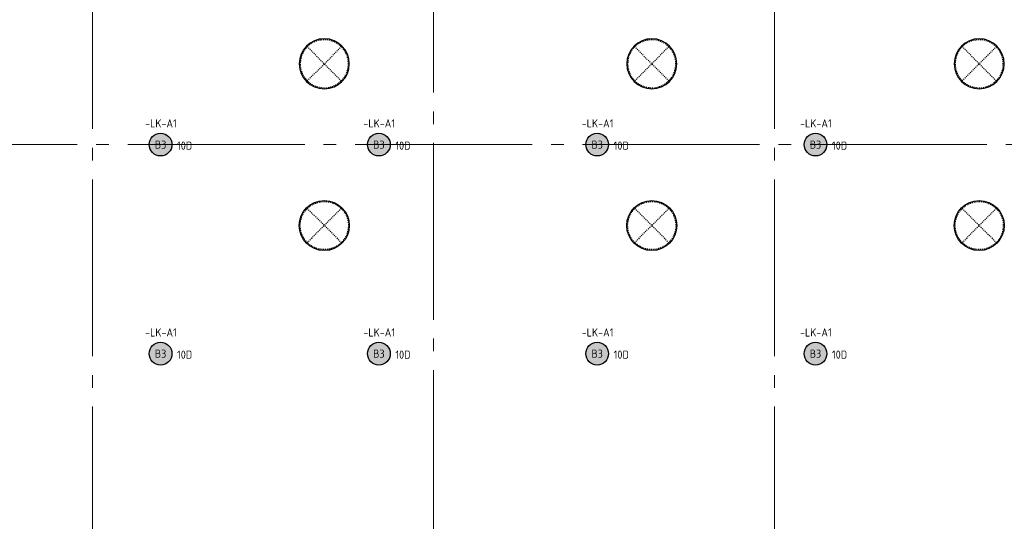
# Model space of a CAD drawing. Header units: millimetres. Extents: x -38031 to 123247, y -16330 to 129979.
# Tile 121 of 235: x 27311 to 38136, y 31755 to 37275. Entities that reach past the tile are written whole.
import ezdxf
from ezdxf.enums import TextEntityAlignment as Align

# ---------------------------------------------------------------- set-up
doc = ezdxf.new("R2010")
doc.units = ezdxf.units.MM
doc.header["$LTSCALE"] = 50
doc.linetypes.add('STYLE_01', pattern=[0.41664, 0.20828, -0.20836])
doc.linetypes.add('STYLE_11', pattern=[5, 3.888855, -0.416718, 0.277786, -0.416641])
for name, color, linetype in [('AL$1A---_ALGEMEEN', 8, 'Continuous'), ('BOUWKUNDIG', 8, 'Continuous'), ('EL6311--', 3, 'Continuous'), ('Vera Yanovshtchinsky', 11, 'Continuous')]:
    doc.layers.add(name, color=color, linetype=linetype)
doc.layers.add('lampjes', color=14, linetype='Continuous', lineweight=15)
doc.layers.add('stramien', color=1, linetype='STYLE_11', lineweight=15)
doc.styles.add('BURO-018', font='iso.shx', dxfattribs={"height": 90})

# ---------------------------------------------------------------- blocks, each defined once
blk = doc.blocks.new('1115B3A')
at = {"color": 0, "linetype": 'Continuous'}
blk.add_circle((0, 0), 2.5, dxfattribs=at)
at = {"color": 0, "linetype": 'Continuous', "style": 'BURO-018'}
for tag, p in [('E_GKAST', (0, 8)), ('E_GROEP', (0, 5)), ('E_SGROEP', (4.5, 5)), ('E_ARMCODE', (0, 0)), ('E_SLET', (4.5, -1))]:
    blk.add_attdef(tag, text='', height=1.8, dxfattribs=at).set_placement(p, align=Align.MIDDLE)
blk = doc.blocks.new('Group-169')
at = {"layer": 'lampjes', "linetype": 'Continuous', "lineweight": 0}
h = blk.add_hatch(color=20, dxfattribs=at)
edge = h.paths.add_edge_path()
edge.add_arc((-27501, 7325), 125, 0, 360, ccw=False)
h = blk.add_hatch(color=20, dxfattribs=at)
edge = h.paths.add_edge_path()
edge.add_arc((-25101, 7325), 125, 0, 360, ccw=False)
h = blk.add_hatch(color=20, dxfattribs=at)
edge = h.paths.add_edge_path()
edge.add_arc((-22701, 7325), 125, 0, 360, ccw=False)
h = blk.add_hatch(color=20, dxfattribs=at)
edge = h.paths.add_edge_path()
edge.add_arc((-20301, 7325), 125, 0, 360, ccw=False)
h = blk.add_hatch(color=20, dxfattribs=at)
edge = h.paths.add_edge_path()
edge.add_arc((-27501, 5025), 125, 0, 360, ccw=False)
h = blk.add_hatch(color=20, dxfattribs=at)
edge = h.paths.add_edge_path()
edge.add_arc((-25101, 5025), 125, 0, 360, ccw=False)
h = blk.add_hatch(color=20, dxfattribs=at)
edge = h.paths.add_edge_path()
edge.add_arc((-22701, 5025), 125, 0, 360, ccw=False)
h = blk.add_hatch(color=20, dxfattribs=at)
edge = h.paths.add_edge_path()
edge.add_arc((-20301, 5025), 125, 0, 360, ccw=False)
at = {"layer": 'lampjes'}
for centre in [(-27501, 7325), (-25101, 7325), (-22701, 7325), (-20301, 7325), (-27501, 5025), (-25101, 5025), (-22701, 5025), (-20301, 5025)]:
    blk.add_circle(centre, 125, dxfattribs=at)
blk = doc.blocks.new('solatube 550')
at = {"color": 0}
blk.add_wipeout([(194, 194), (213, 174), (229, 153), (243, 130), (254, 105), (263, 80), (270, 54), (274, 27), (275, 0), (274, -27), (270, -54), (263, -80), (254, -105), (243, -130), (229, -153), (213, -174), (194, -194), (174, -213), (153, -229), (130, -243), (105, -254), (80, -263), (54, -270), (27, -274), (0, -275), (-27, -274), (-54, -270), (-80, -263), (-105, -254), (-130, -243), (-153, -229), (-174, -213), (-194, -194), (-213, -174), (-229, -153), (-243, -130), (-254, -105), (-263, -80), (-270, -54), (-274, -27), (-275, 0), (-274, 27), (-270, 54), (-263, 80), (-254, 105), (-243, 130), (-229, 153), (-213, 174), (-194, 194), (-174, 213), (-153, 229), (-130, 243), (-105, 254), (-80, 263), (-54, 270), (-27, 274), (0, 275), (27, 274), (54, 270), (80, 263), (105, 254), (130, 243), (153, 229), (174, 213)], dxfattribs=at).dxf.layer = 'AL$1A---_ALGEMEEN'
at = {"layer": 'AL$1A---_ALGEMEEN', "color": 0, "linetype": 'STYLE_01'}
for p, q in [((-187, -187), (187, 187)), ((187, -187), (-187, 187))]:
    blk.add_line(p, q, dxfattribs=at)
at = {"layer": 'AL$1A---_ALGEMEEN', "color": 0}
blk.add_circle((0, 0), 275, dxfattribs=at)
at = {"layer": 'AL$1A---_ALGEMEEN', "color": 0, "linetype": 'STYLE_01'}
blk.add_circle((0, 0), 265, dxfattribs=at)
blk = doc.blocks.new('Group-24')
at = {"layer": 'AL$1A---_ALGEMEEN', "color": 0, "xscale": -1}
for p in [(-25701, 8215), (-22101, 8215), (-18501, 8215)]:
    blk.add_blockref('solatube 550', p, dxfattribs=at)
at = {"layer": 'AL$1A---_ALGEMEEN', "color": 0, "rotation": 180}
for p in [(-25701, 6435), (-22101, 6435), (-18501, 6435)]:
    blk.add_blockref('solatube 550', p, dxfattribs=at)
blk = doc.blocks.new('200254 W 210 11-06-2007')
at = {"layer": 'stramien', "ltscale": 10}
blk.add_line((-8089, -38915), (-8089, 36030), dxfattribs=at)
at = {"layer": 'AL$1A---_ALGEMEEN'}
blk.add_blockref('Group-24', (20162, 3587), dxfattribs=at)
at = {"layer": 'stramien', "ltscale": 10}
for p, q in [((-4339, -41014), (-4339, 36216)), ((-589, -38915), (-589, 22365)), ((-37699, 10912), (65552, 10912))]:
    blk.add_line(p, q, dxfattribs=at)

msp = doc.modelspace()

# ---------------------------------------------------------------- block references
at = {"layer": 'BOUWKUNDIG'}
msp.add_blockref('200254 W 210 11-06-2007', (36199, 24987.6), dxfattribs=at)

# ---------------------------------------------------------------- next in the draw order: block references
at = {"layer": 'EL6311--'}
ref = msp.add_blockref('1115B3A', (28860, 35900), dxfattribs=dict(at, xscale=50, yscale=50, zscale=50))
ref.add_attrib('E_ARMCODE', 'B3', dxfattribs={"layer": '0', "color": 1, "linetype": 'Continuous', "height": 90, "style": 'BURO-018'}).set_placement((28860, 35900), align=Align.MIDDLE)
ref.add_attrib('E_GROEP', '10D', dxfattribs={"layer": '0', "color": 1, "linetype": 'Continuous', "height": 90, "style": 'BURO-018'}).set_placement((29124.5, 35889.2), align=Align.MIDDLE)
ref.add_attrib('E_GKAST', '-LK-A1', dxfattribs={"layer": '0', "color": 1, "linetype": 'Continuous', "height": 90, "style": 'BURO-018'}).set_placement((28863.6, 36133.5), align=Align.MIDDLE)
ref = msp.add_blockref('1115B3A', (31260, 35900), dxfattribs=dict(at, xscale=50, yscale=50, zscale=50))
ref.add_attrib('E_ARMCODE', 'B3', dxfattribs={"layer": '0', "color": 1, "linetype": 'Continuous', "height": 90, "style": 'BURO-018'}).set_placement((31260, 35900), align=Align.MIDDLE)
ref.add_attrib('E_GROEP', '10D', dxfattribs={"layer": '0', "color": 1, "linetype": 'Continuous', "height": 90, "style": 'BURO-018'}).set_placement((31524.5, 35889.2), align=Align.MIDDLE)
ref.add_attrib('E_GKAST', '-LK-A1', dxfattribs={"layer": '0', "color": 1, "linetype": 'Continuous', "height": 90, "style": 'BURO-018'}).set_placement((31263.6, 36133.5), align=Align.MIDDLE)
ref = msp.add_blockref('1115B3A', (33660, 35900), dxfattribs=dict(at, xscale=50, yscale=50, zscale=50))
ref.add_attrib('E_ARMCODE', 'B3', dxfattribs={"layer": '0', "color": 1, "linetype": 'Continuous', "height": 90, "style": 'BURO-018'}).set_placement((33660, 35900), align=Align.MIDDLE)
ref.add_attrib('E_GROEP', '10D', dxfattribs={"layer": '0', "color": 1, "linetype": 'Continuous', "height": 90, "style": 'BURO-018'}).set_placement((33924.5, 35889.2), align=Align.MIDDLE)
ref.add_attrib('E_GKAST', '-LK-A1', dxfattribs={"layer": '0', "color": 1, "linetype": 'Continuous', "height": 90, "style": 'BURO-018'}).set_placement((33663.6, 36133.5), align=Align.MIDDLE)
ref = msp.add_blockref('1115B3A', (36060, 35900), dxfattribs=dict(at, xscale=50, yscale=50, zscale=50))
ref.add_attrib('E_ARMCODE', 'B3', dxfattribs={"layer": '0', "color": 1, "linetype": 'Continuous', "height": 90, "style": 'BURO-018'}).set_placement((36060, 35900), align=Align.MIDDLE)
ref.add_attrib('E_GROEP', '10D', dxfattribs={"layer": '0', "color": 1, "linetype": 'Continuous', "height": 90, "style": 'BURO-018'}).set_placement((36324.5, 35889.2), align=Align.MIDDLE)
ref.add_attrib('E_GKAST', '-LK-A1', dxfattribs={"layer": '0', "color": 1, "linetype": 'Continuous', "height": 90, "style": 'BURO-018'}).set_placement((36063.6, 36133.5), align=Align.MIDDLE)
ref = msp.add_blockref('1115B3A', (28860, 33600), dxfattribs=dict(at, xscale=50, yscale=50, zscale=50))
ref.add_attrib('E_ARMCODE', 'B3', dxfattribs={"layer": '0', "color": 1, "linetype": 'Continuous', "height": 90, "style": 'BURO-018'}).set_placement((28860, 33600), align=Align.MIDDLE)
ref.add_attrib('E_GROEP', '10D', dxfattribs={"layer": '0', "color": 1, "linetype": 'Continuous', "height": 90, "style": 'BURO-018'}).set_placement((29124.5, 33589.2), align=Align.MIDDLE)
ref.add_attrib('E_GKAST', '-LK-A1', dxfattribs={"layer": '0', "color": 1, "linetype": 'Continuous', "height": 90, "style": 'BURO-018'}).set_placement((28863.6, 33833.5), align=Align.MIDDLE)
ref = msp.add_blockref('1115B3A', (31260, 33600), dxfattribs=dict(at, xscale=50, yscale=50, zscale=50))
ref.add_attrib('E_ARMCODE', 'B3', dxfattribs={"layer": '0', "color": 1, "linetype": 'Continuous', "height": 90, "style": 'BURO-018'}).set_placement((31260, 33600), align=Align.MIDDLE)
ref.add_attrib('E_GROEP', '10D', dxfattribs={"layer": '0', "color": 1, "linetype": 'Continuous', "height": 90, "style": 'BURO-018'}).set_placement((31524.5, 33589.2), align=Align.MIDDLE)
ref.add_attrib('E_GKAST', '-LK-A1', dxfattribs={"layer": '0', "color": 1, "linetype": 'Continuous', "height": 90, "style": 'BURO-018'}).set_placement((31263.6, 33833.5), align=Align.MIDDLE)
ref = msp.add_blockref('1115B3A', (33660, 33600), dxfattribs=dict(at, xscale=50, yscale=50, zscale=50))
ref.add_attrib('E_ARMCODE', 'B3', dxfattribs={"layer": '0', "color": 1, "linetype": 'Continuous', "height": 90, "style": 'BURO-018'}).set_placement((33660, 33600), align=Align.MIDDLE)
ref.add_attrib('E_GROEP', '10D', dxfattribs={"layer": '0', "color": 1, "linetype": 'Continuous', "height": 90, "style": 'BURO-018'}).set_placement((33924.5, 33589.2), align=Align.MIDDLE)
ref.add_attrib('E_GKAST', '-LK-A1', dxfattribs={"layer": '0', "color": 1, "linetype": 'Continuous', "height": 90, "style": 'BURO-018'}).set_placement((33663.6, 33833.5), align=Align.MIDDLE)
ref = msp.add_blockref('1115B3A', (36060, 33600), dxfattribs=dict(at, xscale=50, yscale=50, zscale=50))
ref.add_attrib('E_ARMCODE', 'B3', dxfattribs={"layer": '0', "color": 1, "linetype": 'Continuous', "height": 90, "style": 'BURO-018'}).set_placement((36060, 33600), align=Align.MIDDLE)
ref.add_attrib('E_GROEP', '10D', dxfattribs={"layer": '0', "color": 1, "linetype": 'Continuous', "height": 90, "style": 'BURO-018'}).set_placement((36324.5, 33589.2), align=Align.MIDDLE)
ref.add_attrib('E_GKAST', '-LK-A1', dxfattribs={"layer": '0', "color": 1, "linetype": 'Continuous', "height": 90, "style": 'BURO-018'}).set_placement((36063.6, 33833.5), align=Align.MIDDLE)
at = {"layer": 'Vera Yanovshtchinsky'}
msp.add_blockref('Group-169', (56361, 28575), dxfattribs=at)

doc.saveas('drawing.dxf')
